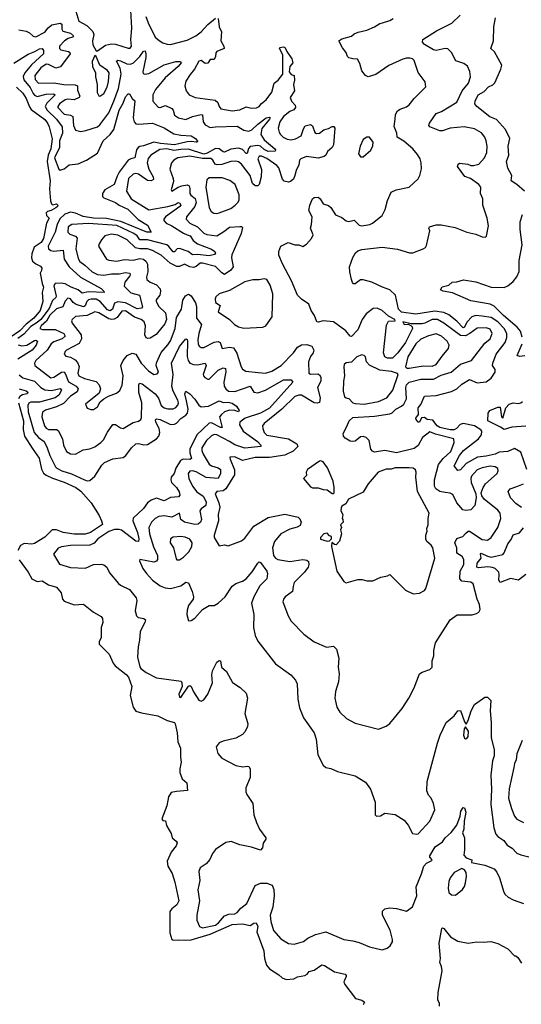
# Model space of a CAD drawing. Extents: x 1493970 to 1595317, y 729910 to 844791.
# Tile 230 of 256: x 1531589 to 1535499, y 816939 to 824610. Entities that reach past the tile are written whole.
import ezdxf

# ---------------------------------------------------------------- set-up
doc = ezdxf.new("R2010")
doc.units = 0

msp = doc.modelspace()

# ---------------------------------------------------------------- linework, layer by layer
at = {"layer": '0CON10XD'}
for points in [[(1532025.8, 824675.8), (1532049.4, 824599.4), (1532113.9, 824563.9), (1532159.1, 824519.1), (1532166, 824495), (1532157.5, 824445), (1532158.9, 824415), (1532185, 824367.5), (1532195, 824366.7), (1532258.8, 824411.2), (1532305, 824421.8), (1532335, 824418.5), (1532435, 824387.1), (1532450.9, 824389.1), (1532461.4, 824405), (1532455.3, 824455), (1532463, 824543), (1532455.6, 824684.4)], [(1532573.1, 824635), (1532590.9, 824585), (1532645.6, 824475), (1532676.6, 824446.6), (1532705, 824430.8), (1532738.3, 824418.3), (1532765, 824416.9), (1532895, 824450.8), (1532962.9, 824485), (1533005, 824516.2), (1533055, 824572.9), (1533115, 824621.4)], [(1533135, 824620), (1533143.1, 824555), (1533162.9, 824515), (1533156.7, 824445), (1533180, 824405), (1533182.5, 824385), (1533126.6, 824363.4), (1533118.3, 824351.7), (1533115, 824322.5), (1533105, 824300), (1533075, 824300), (1533055, 824270), (1533035, 824269.2), (1533005, 824292.1), (1532985, 824287.1), (1532952, 824225), (1532917.9, 824182.1), (1532885, 824130), (1532876, 824095), (1532886, 824055), (1532911.2, 824025), (1532957.5, 824005), (1533112.6, 823982.6), (1533134.4, 823965), (1533143.8, 823933.8), (1533156.4, 823916.4), (1533245, 823899.6), (1533305, 823907.3), (1533355, 823930), (1533395, 823920), (1533435, 823922.7), (1533456.8, 823933.2), (1533475, 823956.9), (1533510.8, 823985), (1533553.2, 824045), (1533573.9, 824116.1), (1533605, 824138.8), (1533639.4, 824185), (1533639.5, 824335), (1533613.3, 824385), (1533617.6, 824392.4), (1533645, 824399.7), (1533655.9, 824395.9), (1533671.4, 824361.4), (1533710.4, 824305), (1533717.7, 824275), (1533695.6, 824245), (1533690.7, 824205), (1533705, 824183.4), (1533727.9, 824175), (1533731.1, 824138.9)], [(1535097.3, 822165), (1535065, 822146.4), (1535025, 822149.3), (1534895, 822246.9), (1534845, 822275.5), (1534805, 822274.4), (1534746.4, 822245), (1534725, 822240.4), (1534641.4, 822241.4), (1534575, 822255.6), (1534585, 822236), (1534617.5, 822237.5), (1534638.7, 822228.7), (1534648.2, 822218.2), (1534649.6, 822205), (1534595, 822096.4), (1534537.4, 822015), (1534495, 821973.4), (1534455, 821972.5), (1534434.2, 821984.3), (1534425.9, 822015), (1534449.4, 822230.6), (1534465, 822262.2), (1534515.5, 822264.5), (1534513.3, 822275), (1534465, 822299.5), (1534415, 822344.4), (1534375, 822362.5), (1534345, 822360), (1534290.3, 822319.7), (1534257.5, 822275), (1534225.6, 822195), (1534175, 822141.4), (1534165, 822145.7), (1534131.2, 822185), (1534036, 822256), (1533955, 822264.4), (1533915, 822252.5), (1533905.9, 822255.9), (1533887.5, 822305), (1533860, 822345), (1533844.1, 822394.1), (1533785, 822432), (1533755.5, 822465), (1533708.5, 822575), (1533637.6, 822707.6), (1533610, 822775), (1533608.6, 822805), (1533625, 822846.2), (1533682.5, 822875), (1533733.9, 822856.1), (1533765, 822856), (1533795, 822844.2), (1533825, 822861.2), (1533863.8, 822905), (1533875.7, 822935), (1533855.6, 822985), (1533864.6, 823015), (1533869.2, 823075), (1533843.8, 823123.8), (1533851.1, 823165), (1533870.6, 823215), (1533885, 823225.5), (1533915, 823226.7), (1533931.4, 823215), (1533955, 823175.8), (1533995, 823161.9), (1534015, 823147.8), (1534050.5, 823090.5), (1534099.4, 823069.4), (1534135, 823042.1), (1534155, 823037.3), (1534196.9, 823046.9), (1534235, 823010.4), (1534255, 823003.1), (1534317.5, 823015), (1534340, 823025), (1534415, 823083.8), (1534437.5, 823132.5), (1534455, 823201.2), (1534485, 823267.5), (1534522.5, 823285), (1534623.9, 823306.1), (1534695, 823371.2), (1534708.8, 823395), (1534720.7, 823449.3), (1534719.2, 823495), (1534711.2, 823525), (1534690.3, 823560.3), (1534653.3, 823603.3), (1534583.1, 823663.1), (1534531.8, 823695), (1534528.5, 823725), (1534506.9, 823776.9), (1534515.4, 823834.6), (1534519.5, 823870.5), (1534535, 823900.8), (1534555, 823914.2), (1534605, 823930), (1534624.5, 823945.5), (1534662.5, 823995), (1534754.1, 824085.9), (1534750, 824125), (1534695, 824198.8), (1534665, 824292.5), (1534650, 824305), (1534630.2, 824310.2), (1534605, 824311.1), (1534575, 824303.1), (1534467.2, 824252.8), (1534365, 824182.5), (1534305, 824164), (1534285, 824174), (1534255, 824211.2), (1534239.3, 824269.3), (1534222.2, 824302.2), (1534185, 824305.5), (1534154.1, 824314.1), (1534143.6, 824323.6), (1534132.5, 824355), (1534105, 824390), (1534077.5, 824445), (1534099.5, 824460.5), (1534175, 824481.4), (1534195, 824499.2), (1534227.9, 824512.1), (1534295, 824528.6), (1534355, 824554.4), (1534395, 824581.4), (1534415.8, 824585.8), (1534475, 824603.3), (1534501.1, 824618.9)], [(1535541.2, 821105), (1535495, 821240), (1535445, 821268.6), (1535395, 821246.9), (1535325, 821241.6), (1535295, 821224.7), (1535225, 821208.9), (1535158, 821202), (1535068.7, 821151.3), (1535025, 821103.5), (1535005, 821096.9), (1534974.5, 821135), (1535017.3, 821215), (1535048.9, 821255), (1535165.9, 821344.1), (1535188.9, 821375), (1535190, 821405), (1535183.5, 821415), (1535135, 821445.2), (1535045, 821464.8), (1535022.6, 821457.4), (1534994.4, 821425), (1534974.3, 821414.3), (1534943.3, 821415), (1534865, 821433.6), (1534843.8, 821446.2), (1534810.3, 821490.3), (1534765, 821496.5), (1534745, 821511.7), (1534720.8, 821509.2), (1534705, 821473.3), (1534695, 821475.5), (1534679.7, 821495), (1534677.2, 821505), (1534698.4, 821535), (1534694.5, 821585), (1534717, 821613), (1534743.4, 821676.6), (1534835, 821681.8), (1534955, 821712.7), (1534995, 821734.5), (1535035, 821771.1), (1535095, 821807.5), (1535155, 821781.9), (1535225, 821787.5), (1535263.3, 821816.7), (1535293.8, 821865), (1535294.2, 821885), (1535275.5, 821915), (1535277.5, 821935), (1535302.4, 822005), (1535372.9, 822095), (1535386.4, 822135), (1535387.1, 822165), (1535366, 822205), (1535316.2, 822255), (1535265, 822288.7), (1535195, 822300), (1535145, 822306), (1535114, 822296), (1535075, 822252.4), (1535055, 822214.1), (1535045, 822208.6), (1534995, 822262.2), (1534935, 822311.9), (1534895, 822329.7), (1534825, 822338.3), (1534676, 822316), (1534565, 822331), (1534542.5, 822355), (1534518.2, 822465), (1534475.2, 822505.2), (1534418, 822525), (1534333.8, 822565), (1534265.6, 822584.4), (1534245, 822582.9), (1534205, 822551.2), (1534191.7, 822551.7), (1534181.9, 822561.9), (1534175.5, 822585.5), (1534161.4, 822645), (1534160, 822685), (1534185, 822756.7), (1534206.3, 822793.7), (1534225, 822809.4), (1534255, 822819.4), (1534415, 822837.1), (1534535, 822821.1), (1534627, 822793), (1534652.5, 822795), (1534735, 822824.2), (1534751.2, 822835), (1534759.7, 822850.3), (1534785.8, 822965), (1534778.8, 822985), (1534783.3, 822995), (1534835, 823010.6), (1534875, 823012.1), (1534982, 822992), (1535074.3, 822954.3), (1535145, 822938.8), (1535195, 822917.5), (1535220, 822915), (1535227, 822923), (1535243.6, 823003.6), (1535233.3, 823065), (1535200, 823165), (1535198, 823215), (1535181.9, 823255), (1535184, 823305), (1535167.5, 823325), (1535102.2, 823372.2), (1535058.8, 823388.8), (1535002, 823465), (1535005.9, 823484.1), (1535016.9, 823493.1), (1535083.2, 823483.2), (1535105, 823473.8), (1535125.3, 823474.7), (1535168, 823485), (1535212, 823535), (1535230, 823575), (1535231.4, 823625), (1535223.9, 823666.1), (1535214.2, 823695), (1535188.3, 823728.3), (1535135, 823759.2), (1535054.3, 823774.3), (1534944.6, 823765.4), (1534885.4, 823744.6), (1534865, 823744.5), (1534785, 823774.4), (1534778, 823785), (1534784.4, 823805), (1534835, 823878.6), (1534876, 823894), (1534995, 823967.8), (1535038.9, 824055), (1535087.5, 824115), (1535102.5, 824165), (1535097, 824207), (1535079.1, 824249.1), (1535049.8, 824269.8), (1534988.9, 824288.9), (1534955.3, 824355.3), (1534925, 824381.9), (1534905, 824386.4), (1534835, 824370.6), (1534815, 824374.4), (1534745, 824416), (1534730, 824435), (1534732.5, 824455), (1534837.3, 824522.7), (1534956.9, 824583.1), (1535022.5, 824645)], [(1535522.5, 823275), (1535465, 823325.7), (1535420, 823355), (1535425.5, 823395), (1535393, 823453), (1535384, 823505), (1535401.2, 823555), (1535397, 823625), (1535408.6, 823685), (1535375.2, 823755.2), (1535305, 823831.7), (1535254.4, 823854.4), (1535151.8, 823935), (1535135.7, 823955), (1535138.1, 823975), (1535163.1, 824025), (1535208.9, 824051.1), (1535243.5, 824086.5), (1535277.3, 824102.7), (1535292.1, 824117.9), (1535340.4, 824225), (1535347.8, 824255), (1535290.6, 824360.6), (1535260, 824385), (1535281.9, 824445), (1535284, 824555), (1535297.5, 824625)], [(1531581.6, 824531.6), (1531640.6, 824520.6), (1531667.1, 824507.1), (1531695, 824481.9), (1531715, 824477.5), (1531785, 824513.2), (1531812.5, 824547.5), (1531840.8, 824569.2), (1531905, 824582.5), (1531919.1, 824575), (1531918.4, 824535), (1531925, 824520.9), (1531985.6, 824505), (1532009.4, 824485), (1532000.8, 824475), (1531966.2, 824463.8), (1531938.9, 824445), (1531898.8, 824405), (1531899.5, 824385), (1531909.4, 824375), (1531970.9, 824360.9), (1531981.1, 824355), (1531983.8, 824345), (1531906.8, 824243.2), (1531871.5, 824231.5), (1531815, 824260.9), (1531795, 824263.4), (1531753.2, 824235), (1531707.9, 824175), (1531709.7, 824145), (1531735, 824114.7), (1531855, 824117.1), (1531934.2, 824104.2), (1532022.9, 824102.9), (1532040, 824095), (1532041, 824061), (1532056.9, 824015), (1532052.9, 824005), (1532015, 823985.2), (1531965, 823990), (1531943.5, 823985), (1531898.8, 823955), (1531885.4, 823935), (1531885.4, 823925), (1531935, 823873.5), (1531985, 823865.9), (1532002.9, 823855), (1532008.4, 823785), (1532025, 823750.6), (1532065, 823740), (1532105, 823746.2), (1532195, 823774.6), (1532215, 823790.9), (1532283, 823885), (1532324.1, 823975), (1532360.6, 824075), (1532381.1, 824185), (1532373.2, 824233.2), (1532345, 824286.2), (1532355, 824294.4), (1532375, 824290.6), (1532425, 824267), (1532453.6, 824263.6), (1532476.1, 824273.9), (1532501.1, 824298.9)], [(1531545, 824271.7), (1531655, 824342.5), (1531707.8, 824362.2), (1531745, 824383.8), (1531764.5, 824384.5), (1531775, 824370), (1531775.4, 824345), (1531681.6, 824258.4), (1531628.4, 824195), (1531616.6, 824166.6), (1531621.5, 824141.5), (1531672.3, 824082.3), (1531695.4, 824035.4), (1531705, 824021.4), (1531725, 824010.6), (1531795, 824029), (1531851.1, 824031.1), (1531866.9, 824025), (1531799.7, 823960.3), (1531789, 823935), (1531804.8, 823905), (1531875.1, 823835.1), (1531920.2, 823775), (1531923, 823725), (1531898.4, 823665), (1531900.2, 823615), (1531861.9, 823535), (1531895, 823446.2), (1531905, 823438.8), (1531935, 823447.5), (1531975, 823479.2), (1532045, 823486.7), (1532111.2, 823515), (1532195, 823571.4), (1532240.4, 823665), (1532295.6, 823714.4), (1532324.1, 823755), (1532365.3, 823905), (1532395, 823958.9), (1532415, 824010), (1532435, 824032), (1532445, 824032), (1532465, 823995.8), (1532487.1, 823977.1), (1532472.9, 823845), (1532480.3, 823815), (1532495, 823799.7), (1532516.1, 823796.1), (1532625, 823802.7), (1532715, 823768.5), (1532790.3, 823720.3), (1532845, 823710), (1532925.8, 823705), (1532960.5, 823685), (1532975.9, 823664.1), (1532973.6, 823656.4), (1532965, 823655.8), (1532931.3, 823661.3), (1532895, 823658.7), (1532795, 823634.1), (1532686, 823645), (1532635, 823656.2), (1532555, 823626.3), (1532525, 823621.8), (1532512.9, 823615), (1532499.7, 823595), (1532486.8, 823533.2), (1532455, 823526.2), (1532435, 823514.7), (1532365, 823420.9), (1532349.6, 823390.4), (1532325, 823325.5), (1532253.2, 823285), (1532235.6, 823255), (1532233.6, 823233.6), (1532245, 823222.7), (1532335, 823185.7), (1532364.6, 823164.6), (1532431.5, 823135), (1532514, 823054), (1532585, 823010), (1532613.8, 822955), (1532580, 822955), (1532377.9, 823037.9), (1532265, 823060.7), (1532165, 823064.5), (1532085, 823077.6), (1532025, 823103.3), (1531985, 823109.3), (1531941.3, 823095), (1531902.1, 823057.9), (1531882.1, 823015), (1531864.8, 822955), (1531835, 822893.2), (1531811.6, 822845), (1531814.3, 822824.3), (1531832.3, 822812.3), (1531855, 822807.8), (1531928.6, 822815), (1531936.5, 822745), (1531975.3, 822685), (1532063.1, 822605), (1532225, 822515.7), (1532245.8, 822495), (1532246.7, 822485), (1532125, 822490.3), (1532075, 822478.9), (1532046.4, 822506.4), (1531990, 822525), (1531945, 822550.9), (1531913.5, 822556.5), (1531865, 822554.4), (1531854.6, 822535.4), (1531874.7, 822455), (1531871.3, 822445), (1531845, 822423.2), (1531818.8, 822361.2), (1531753.5, 822275), (1531725, 822249.9), (1531675, 822221.1), (1531620.6, 822159.4), (1531575, 822125.1)], [(1532501.1, 824298.9), (1532526.6, 824323.4), (1532555, 824365.8), (1532566.1, 824366.1), (1532573.3, 824343.3), (1532572.7, 824315), (1532547.9, 824205), (1532550.9, 824190.9), (1532565.5, 824185.5), (1532595, 824190), (1532715, 824257.5), (1532805, 824283.6), (1532843.9, 824283.9), (1532847.5, 824275), (1532825.5, 824245), (1532722.3, 824157.7), (1532648.7, 824065), (1532628.1, 824025), (1532628, 823975), (1532667.6, 823927.6), (1532685, 823926.9), (1532725, 823942.4), (1532775, 823918.9), (1532786.8, 823905), (1532795.3, 823865.3), (1532826, 823846), (1532885, 823832.1), (1532936.7, 823855), (1533005, 823870.6), (1533015, 823868), (1533018.7, 823815), (1533035, 823790.5), (1533075, 823771.2), (1533115.6, 823774.4), (1533285, 823779.7), (1533335, 823750), (1533375, 823740.5), (1533398.5, 823751.5), (1533445, 823796.9), (1533511.5, 823845), (1533535, 823850.8), (1533540.8, 823845), (1533536.9, 823835), (1533476.9, 823763.1), (1533468.9, 823715), (1533495, 823674.6), (1533577.5, 823605), (1533584.2, 823595), (1533580, 823585), (1533525, 823583.7), (1533495, 823598.6), (1533465, 823624.3), (1533445, 823628.6), (1533385, 823622.5), (1533373.1, 823606.9), (1533362.5, 823567.5), (1533355, 823568.2), (1533325, 823598.9), (1533295, 823608.9), (1533235, 823600.9), (1533185, 823577.4), (1533175, 823579.3), (1533145.2, 823605.2), (1533116.6, 823606.6), (1533049.8, 823570.2), (1533025, 823563.6), (1532905, 823601.4), (1532845, 823599.7), (1532790.4, 823590.4), (1532735, 823604.2), (1532680.7, 823599.3), (1532611.8, 823555), (1532591.8, 823528.2), (1532583.7, 823495), (1532596.3, 823446.3), (1532629.2, 823385), (1532631.4, 823365), (1532614.6, 823355.4), (1532585, 823356.1), (1532515, 823405.3), (1532495, 823410.9), (1532475, 823406.9), (1532437.9, 823372.1), (1532423.1, 823275), (1532457.3, 823215), (1532595, 823127.5), (1532745, 823153.8), (1532800, 823170), (1532825, 823185.4), (1532835, 823184.4), (1532845.3, 823165), (1532837.9, 823155), (1532724.7, 823075), (1532711.8, 823055), (1532712, 823045), (1532730, 823025), (1532775.2, 823005.2), (1532866.3, 822946.3), (1532894.4, 822934.4), (1532918.8, 822925), (1532940.5, 822890.5), (1532974.9, 822864.9), (1533085, 822822.5), (1533110.8, 822805), (1533114.2, 822795), (1533108, 822782), (1533065, 822771.1), (1532975, 822780.6), (1532935, 822778.9), (1532903, 822803), (1532835, 822827.9), (1532816.4, 822825), (1532795, 822800.9), (1532785, 822801.5), (1532752.7, 822842.7), (1532735.1, 822855.1), (1532585, 822894.1), (1532525, 822894.4), (1532504, 822925), (1532478.8, 822945), (1532345.4, 823005.4), (1532125, 823022.5), (1531995, 823014.5), (1531968.2, 822995), (1531965.6, 822955), (1531980.3, 822940.3), (1532025, 822923.2), (1532038.5, 822908.5), (1532027.3, 822825), (1532045, 822750.8), (1532057.7, 822725), (1532098.1, 822698.1), (1532155, 822645.3), (1532195, 822624.8), (1532245, 822620.6), (1532305, 822629.5), (1532365, 822629.8), (1532415, 822640.6), (1532446.9, 822635), (1532450.9, 822625), (1532446.8, 822615), (1532409.2, 822565), (1532402.5, 822535), (1532455, 822483.3), (1532524.4, 822465), (1532545.7, 822374.3), (1532537.9, 822362.1), (1532505, 822358.6), (1532415, 822404.9), (1532355, 822412.5), (1532328.5, 822401.5), (1532311.7, 822355), (1532295, 822341.9), (1532275, 822348.8), (1532217.5, 822415), (1532185, 822432.6), (1532146.2, 822433.8), (1532125, 822427), (1532113.7, 822415), (1532099.3, 822380.7), (1532086.4, 822373.6), (1532030.2, 822390.2), (1532005, 822407.6), (1531985, 822436.5), (1531965, 822441.1), (1531945, 822416.7), (1531925.7, 822374.3), (1531875, 822356.6), (1531825, 822307.9), (1531798.8, 822261.2), (1531757.5, 822225), (1531745.6, 822205), (1531766.4, 822196.4), (1531865, 822196.5), (1531933.3, 822165), (1531943.6, 822145), (1531921.1, 822125), (1531855, 822099.8), (1531835, 822085.3), (1531803.3, 822035), (1531714.6, 821955), (1531704.6, 821935), (1531707.3, 821915), (1531830.9, 821820.9), (1531855, 821824.7), (1531915, 821864.7), (1531935, 821865.5), (1531947.5, 821847.5), (1531969, 821789), (1532030, 821755), (1532045.9, 821735), (1532038.3, 821711.7), (1531985, 821677.7), (1531930.6, 821619.4), (1531875, 821593.4), (1531791.1, 821568.9), (1531767.4, 821552.6), (1531761.8, 821515), (1531783.4, 821445), (1531796.8, 821426.8), (1531815, 821417.4), (1531875, 821417.5), (1531889.8, 821409.8), (1531923.8, 821345), (1531931.8, 821295), (1531954.6, 821245), (1531985, 821228), (1532025, 821225.8), (1532085, 821258.6), (1532135, 821265.6), (1532175, 821283.4), (1532222.2, 821315), (1532243.1, 821336.9), (1532273.1, 821396.9), (1532315, 821456.9), (1532335, 821456.7), (1532375, 821430.6), (1532395, 821425.7), (1532475, 821472.5), (1532515, 821482.2), (1532534.2, 821495), (1532539.1, 821510.9), (1532541.4, 821625), (1532517.9, 821705), (1532517.1, 821765), (1532521.9, 821778.1), (1532545, 821772.2), (1532645, 821695.9), (1532670.3, 821660.3), (1532692.9, 821605), (1532715, 821586.1), (1532745, 821577.3), (1532785, 821579.3), (1532805, 821587.9), (1532822.8, 821607.2), (1532827.3, 821625), (1532822.6, 821645), (1532786.3, 821715), (1532775.2, 821754.8), (1532785.6, 821845), (1532772.6, 821935), (1532835, 822062.7), (1532885, 822122.9), (1532895, 822118), (1532897.8, 822105), (1532894, 821985), (1532901.8, 821955), (1532916.4, 821935), (1532943.4, 821923.4), (1532975, 821921.9), (1533035.8, 821935), (1533042.9, 821915), (1533020.6, 821845), (1533020.8, 821835), (1533031.7, 821821.7), (1533055, 821809.2), (1533065, 821810.8), (1533135, 821880.4), (1533175, 821897.1), (1533192.1, 821892.1), (1533196, 821866), (1533181.2, 821785), (1533184, 821755), (1533195, 821733.2), (1533216.6, 821716.6), (1533265, 821712.6), (1533385, 821755.6), (1533415, 821708.9), (1533445, 821703.7), (1533506.3, 821723.7), (1533645, 821804.5), (1533705, 821803.5), (1533717.7, 821785), (1533535, 821582.6), (1533465, 821544.5), (1533346.9, 821505), (1533305.5, 821475), (1533302.3, 821455), (1533331.5, 821405), (1533442.7, 821325), (1533468.6, 821295), (1533468, 821285), (1533345, 821273.2), (1533265, 821297.8), (1533224.7, 821324.7), (1533125, 821375.3), (1533105, 821377.6), (1533085, 821368.9), (1533045, 821331.3), (1533008.4, 821275), (1533008.4, 821255), (1533019.3, 821225), (1533065, 821148.2), (1533085, 821133.4), (1533135, 821119.6), (1533153.5, 821105), (1533154.6, 821075), (1533135, 821036.5), (1533043.3, 821043.3), (1532965, 821087), (1532935, 821096.5), (1532915, 821093.5), (1532901.5, 821075), (1532907.2, 821035), (1532935.4, 820975), (1532970.6, 820930.6), (1533018.4, 820898.4), (1533041.8, 820855), (1533040.4, 820825), (1533005, 820800.3), (1532994.3, 820785), (1533006.1, 820715), (1532998.5, 820695), (1532979.2, 820680.8), (1532955, 820676.6), (1532875, 820694.3), (1532845, 820717.1), (1532835, 820766.7), (1532775, 820733.8), (1532716.2, 820745), (1532675, 820739.6), (1532645.9, 820724.1), (1532615.5, 820695), (1532596.9, 820655), (1532600.3, 820605), (1532633.2, 820503.2), (1532664.6, 820435), (1532663.8, 820405), (1532655, 820391.5), (1532635, 820384.1), (1532526.4, 820403.6), (1532522.9, 820395), (1532549.2, 820335), (1532576.9, 820295), (1532625, 820242.9), (1532685, 820199.2), (1532723.8, 820183.8), (1532765, 820177.5), (1532845, 820199.4), (1532885, 820227.5), (1532903.9, 820223.9), (1532934, 820155), (1532944.2, 820115), (1532942, 820095), (1532906.2, 820045), (1532895, 820010), (1532892.5, 819975), (1532905, 819927.5), (1532925, 819928.8), (1532955, 819948), (1533015, 820016.2), (1533065, 820046), (1533105, 820045.7), (1533135.3, 820064.7), (1533191.5, 820115), (1533245, 820197.8), (1533275, 820217.3), (1533325.3, 820234.7), (1533355.3, 820254.7), (1533401.9, 820308.1), (1533445, 820376), (1533455, 820385.8), (1533465, 820382), (1533515.8, 820315), (1533520.8, 820295), (1533515.8, 820255), (1533461.8, 820198.2), (1533414.6, 820115), (1533397.1, 820065), (1533414.5, 819975), (1533411.4, 819875), (1533425, 819812.5), (1533445, 819768.8), (1533582.4, 819592.4), (1533703.8, 819505), (1533740, 819465), (1533752, 819435), (1533755.9, 819315.9), (1533769.2, 819249.2), (1533800.3, 819170.3), (1533885.7, 819055), (1533900, 819005), (1533912.1, 818882.1), (1533955, 818801.2), (1533975, 818783.8), (1534015, 818776), (1534065, 818752), (1534205, 818718.8), (1534285, 818670), (1534323.3, 818615), (1534360, 818515), (1534360, 818415), (1534370, 818405), (1534401.7, 818408.3), (1534435, 818427.5), (1534515, 818417.5), (1534585, 818373.3), (1534616.2, 818335), (1534651.2, 818271.2), (1534685, 818264.2), (1534695, 818268), (1534786.7, 818365), (1534825.7, 818455), (1534815.7, 818505), (1534796.7, 818545), (1534775, 818567.5), (1534763.2, 818603.2), (1534765.5, 818674.5), (1534845.6, 818975), (1534865.6, 819035), (1534914, 819135), (1534975, 819186.7), (1535005, 819226.7), (1535025, 819227.5), (1535055, 819140), (1535068.3, 819121.7), (1535085, 819150), (1535106.7, 819225), (1535133.3, 819275), (1535215, 819332.5), (1535235, 819332.5), (1535262.5, 819305), (1535256.2, 819225), (1535263.8, 819135), (1535264.1, 819015.9), (1535287.5, 818925), (1535287.1, 818875), (1535275.5, 818835), (1535261.8, 818725), (1535265.4, 818615), (1535260.9, 818495), (1535284.3, 818315), (1535300.6, 818265), (1535315.4, 818245.4), (1535362.9, 818215), (1535389.8, 818179.8), (1535426.7, 818156.7), (1535465, 818117.5), (1535493.8, 818105), (1535685, 818056.7)], [(1532215, 824013.8), (1532245, 824036), (1532272.1, 824085), (1532282.8, 824127.2), (1532285.5, 824195), (1532274, 824215), (1532213.8, 824255), (1532185, 824322.5), (1532175, 824330), (1532153.3, 824285), (1532156.7, 824245), (1532181.4, 824195), (1532180.6, 824165), (1532192.5, 824105), (1532193.2, 824043.2), (1532205, 824016.7), (1532215, 824013.8)], [(1533731.1, 824138.9), (1533723.5, 824105), (1533730.4, 824055), (1533696.2, 824005), (1533707.5, 823975), (1533735.8, 823945), (1533740, 823925), (1533725, 823906.5), (1533695, 823894.6), (1533644.5, 823855), (1533616.1, 823815), (1533604.5, 823764.5), (1533610.5, 823735), (1533622.5, 823715), (1533642.5, 823695), (1533675, 823678.1), (1533705, 823674.3), (1533739.2, 823680.8), (1533782.7, 823705), (1533800.2, 823759.8), (1533815, 823782.1), (1533854.6, 823794.6), (1533872.3, 823782.3), (1533890.8, 823730.8), (1533903.1, 823723.1), (1533925, 823725.7), (1533959.2, 823750.8), (1533995, 823761.4), (1534025, 823778.2), (1534038.1, 823778.1), (1534045.6, 823765), (1534034, 823635), (1534023.8, 823615), (1533988, 823582), (1533974.6, 823555), (1533963.1, 823545), (1533915, 823530.9), (1533825, 823542.9), (1533780.8, 823525), (1533770.9, 823515), (1533765, 823478.8), (1533744, 823436), (1533735, 823396.7), (1533722.4, 823367.6), (1533701.2, 823348.8), (1533685, 823344.1), (1533651.2, 823351.2), (1533636.8, 823366.8), (1533608, 823455), (1533593.8, 823475), (1533515, 823528.3), (1533475, 823545.7), (1533455, 823546.9), (1533446.5, 823525), (1533473.8, 823443.8), (1533472.4, 823385), (1533455, 823326.4), (1533445, 823316.1), (1533425, 823315.9), (1533402.5, 823335), (1533385.6, 823395), (1533317.4, 823485), (1533295, 823503.6), (1533275, 823508.4), (1533235, 823504.7), (1533165, 823482.8), (1533129.5, 823479.5), (1533112.1, 823485), (1533095.9, 823515.9), (1533078.6, 823528.6), (1533015, 823528.5), (1532915, 823545.5), (1532822, 823535), (1532790.6, 823515), (1532773.3, 823495), (1532759.4, 823445), (1532785, 823373.8), (1532788.3, 823348.3), (1532770, 823285), (1532774, 823274), (1532824.2, 823305.8), (1532853.3, 823316.7), (1532894.7, 823324.7), (1532910, 823315), (1532916.1, 823295), (1532915.3, 823255), (1532922.6, 823242.6), (1532957.7, 823217.7), (1532964.4, 823185), (1532953.8, 823155), (1532888.5, 823075), (1532886.4, 823055), (1532914.4, 823025), (1532975.8, 822995.8), (1533025, 822946.2), (1533047.3, 822937.3), (1533125, 822926.5), (1533180.8, 822959.2), (1533225, 822994.7), (1533305, 823000), (1533318, 822998), (1533325, 822990), (1533316.4, 822945), (1533242.9, 822777.1), (1533241.3, 822755), (1533253, 822685), (1533235, 822658.4), (1533185, 822626.1), (1533165, 822637.3), (1533115, 822687.6), (1533015, 822712.4), (1532995, 822713.5), (1532963.9, 822686.1), (1532945, 822680), (1532915, 822685.2), (1532875, 822704.6), (1532835, 822687.3), (1532815, 822687.4), (1532762.2, 822712.2), (1532693.1, 822775), (1532625, 822811.8), (1532585, 822824.7), (1532525, 822824.1), (1532492.6, 822832.6), (1532427.3, 822895), (1532355, 822931.8), (1532305, 822940.3), (1532254.2, 822925.8), (1532226, 822895), (1532208, 822865), (1532204.2, 822845), (1532264.7, 822744.7), (1532285, 822735.6), (1532345, 822730), (1532405, 822742.9), (1532475, 822736), (1532525, 822749.2), (1532553.7, 822743.7), (1532575.2, 822725.2), (1532584.2, 822704.2), (1532587.5, 822645), (1532576.5, 822605), (1532581.5, 822585), (1532605, 822566.4), (1532655, 822545.4), (1532683.3, 822513.3), (1532687.1, 822495), (1532682.2, 822465), (1532653.6, 822426.4), (1532652.3, 822415), (1532675, 822375.5), (1532725, 822326.9), (1532733.2, 822275), (1532719.3, 822240.7), (1532652.7, 822157.3), (1532605, 822130), (1532587, 822127), (1532575, 822132), (1532565.5, 822155.5), (1532568.6, 822225), (1532558.6, 822255), (1532535, 822274.7), (1532485, 822292.5), (1532415, 822341), (1532385, 822339.3), (1532348.9, 822291.1), (1532325, 822276.2), (1532305, 822273.3), (1532285, 822278.5), (1532205, 822325.3), (1532175, 822333.7), (1532115, 822306), (1532025, 822297.3), (1531998.6, 822275), (1531993.1, 822265), (1531997.5, 822245), (1532068.8, 822155), (1532071.6, 822125), (1532051.9, 822088.1), (1531954.3, 822035), (1531943.1, 822025), (1531935.7, 822005), (1531949.4, 821989.4), (1531985, 821980.4), (1532020.7, 821960.7), (1532040.6, 821940.6), (1532051.9, 821908.1), (1532041.8, 821855), (1532049.5, 821835), (1532095, 821814.3), (1532185, 821792.2), (1532208.5, 821765), (1532220, 821735), (1532208.9, 821701.1), (1532102.5, 821615), (1532115, 821583.8), (1532145, 821572), (1532165.6, 821574.4), (1532195, 821594.2), (1532217.6, 821632.4), (1532245, 821656), (1532282.7, 821677.3), (1532345, 821700), (1532368.7, 821721.3), (1532387.6, 821762.4), (1532396, 821835), (1532378.9, 821915), (1532396.1, 821955), (1532426.8, 821993.2), (1532465, 822011.5), (1532495, 822005.5), (1532535.5, 821935), (1532592.5, 821875), (1532635, 821847.1), (1532659.7, 821850.3), (1532670, 821865), (1532653.5, 821915), (1532655.6, 821935.6), (1532692.4, 822017.6), (1532745, 822076.9), (1532765, 822108.6), (1532801.8, 822205), (1532811.2, 822288.8), (1532850, 822355), (1532859.7, 822425), (1532882.2, 822457.8), (1532905, 822470.8), (1532925, 822458.5), (1532958.4, 822405), (1532967.9, 822375), (1532967.8, 822285), (1533006.3, 822235), (1532986.1, 822165), (1532978.9, 822115), (1532979.4, 822085), (1532987.5, 822067.5), (1533005, 822056.9), (1533025, 822057.2), (1533105, 822098.2), (1533135, 822103.9), (1533152.5, 822095), (1533168.3, 822048.3), (1533225, 822060), (1533254.8, 822054.8), (1533282.8, 822012.8), (1533314.6, 821905), (1533325, 821888.6), (1533352.9, 821872.9), (1533448.2, 821861.8), (1533504.6, 821855.4), (1533555, 821872.5), (1533627.6, 821915), (1533724.1, 822015.9), (1533755, 822059.4), (1533785, 822076.7), (1533828.3, 822078.3), (1533867.1, 822067.1), (1533880.8, 822035), (1533877.9, 822015), (1533854.6, 821985), (1533841.1, 821945), (1533842.5, 821855), (1533855, 821849.2), (1533912.1, 821852.1), (1533925, 821844.3), (1533935.5, 821824.5), (1533936.7, 821795), (1533910, 821745), (1533931.2, 821665), (1533925, 821628.6), (1533908.5, 821621.5), (1533885, 821625.9), (1533785, 821683.7), (1533765, 821684.7), (1533735, 821674.7), (1533632.9, 821575), (1533494.6, 821465), (1533482.9, 821445), (1533483.2, 821425), (1533495, 821393.5), (1533515, 821372.6), (1533685, 821344.7), (1533748.9, 821305), (1533757.8, 821285), (1533720.5, 821249.5), (1533655, 821216.7), (1533535, 821200), (1533425, 821200.3), (1533325, 821176.7), (1533265, 821204.5), (1533228.3, 821201.7), (1533229.4, 821185), (1533263.6, 821103.6), (1533262.6, 821065), (1533195.2, 820954.8), (1533175, 820939.7), (1533125.5, 820934.5), (1533111.9, 820915), (1533141.9, 820845), (1533148.1, 820811.9), (1533136.7, 820755), (1533138.2, 820705), (1533104.6, 820595), (1533103.8, 820575), (1533145, 820512), (1533185, 820518.8), (1533215, 820510), (1533319.3, 820550.7), (1533345, 820570.8), (1533414.4, 820665), (1533525, 820732.5), (1533655, 820758.9), (1533760, 820735), (1533772.7, 820722.7), (1533784, 820695), (1533775, 820670), (1533753, 820657), (1533695, 820641), (1533625, 820605.8), (1533574.8, 820545), (1533559.6, 820495), (1533566.2, 820436.2), (1533582.3, 820415), (1533601.4, 820405), (1533695, 820390.2), (1533795, 820404.7), (1533828.5, 820398.5), (1533839.8, 820389.8), (1533843.5, 820365), (1533838.5, 820345), (1533809.7, 820305), (1533728.2, 820225), (1533721.1, 820195), (1533714.4, 820155), (1533659.2, 820115), (1533644.3, 820095), (1533640, 820075), (1533681.9, 819965), (1533704.5, 819924.5), (1533803, 819823), (1533885, 819763.3), (1533981.7, 819721.7), (1534035, 819728.8), (1534058, 819705), (1534075.6, 819635.6), (1534071.9, 819565), (1534080, 819515), (1534075, 819452.5), (1534050, 819375), (1534045.8, 819325), (1534061.4, 819255), (1534085, 819216), (1534136.2, 819165), (1534205, 819129.2), (1534385, 819083.8), (1534445, 819106), (1534475, 819128), (1534571.2, 819245), (1534623.3, 819325), (1534663.3, 819405), (1534706.4, 819513.6), (1534725, 819527.5), (1534785, 819548.8), (1534803.8, 819565), (1534804.3, 819615.7), (1534817.1, 819655), (1534817.5, 819695), (1534830.8, 819755), (1534945, 819933.8), (1534997.7, 819972.3), (1535115, 819973.3), (1535150, 819985), (1535167.5, 819995), (1535177.5, 820015), (1535173.3, 820055), (1535153.8, 820095), (1535124, 820215), (1535105, 820228.2), (1535035, 820234.6), (1535018.4, 820255), (1535023.3, 820315), (1535049.7, 820365), (1535051.3, 820405), (1535038.8, 820428.8), (1534995.8, 820455), (1534995.6, 820495), (1534979.7, 820535), (1534995, 820568.5), (1535042, 820585), (1535064.1, 820605.9), (1535085, 820624.6), (1535095, 820624.6), (1535195, 820559.6), (1535235, 820556.2), (1535264.2, 820575.8), (1535315.3, 820655), (1535340, 820725), (1535334.6, 820765), (1535315, 820788.2), (1535208.6, 820875), (1535190.9, 820900.9), (1535186.9, 820925), (1535200.6, 820965), (1535220.6, 820995), (1535311.4, 821075), (1535318.6, 821095), (1535315, 821113.3), (1535296, 821126), (1535255, 821131.8), (1535195, 821120), (1535155, 821103.2), (1535110.9, 821055), (1535105.3, 821035), (1535107.5, 821005), (1535143.1, 820915), (1535147.1, 820885), (1535136.5, 820825), (1535105, 820790.9), (1535065.9, 820785.9), (1535042.2, 820792.2), (1534995, 820845.6), (1534965, 820911.2), (1534945, 820920.8), (1534904.7, 820925.3), (1534865, 820933.5), (1534833.8, 820955), (1534822, 820975), (1534821.3, 821025), (1534854.7, 821145), (1534888.5, 821191.5), (1534948.8, 821245), (1534976.3, 821316.3), (1534973.8, 821343.8), (1534830.6, 821380.6), (1534785, 821398), (1534730, 821355), (1534696, 821294), (1534665, 821268.6), (1534525, 821234.8), (1534435, 821254.7), (1534355, 821240.7), (1534338.2, 821248.2), (1534325.5, 821265), (1534312.7, 821332.7), (1534290, 821355), (1534265, 821361.8), (1534245, 821359.6), (1534205, 821327.5), (1534185, 821323.1), (1534165, 821327.3), (1534125, 821350), (1534113.6, 821365), (1534111.1, 821385), (1534139.1, 821440.9), (1534158.2, 821485), (1534185, 821510.8), (1534355, 821521.2), (1534475, 821539.7), (1534492.7, 821547.3), (1534521.2, 821575), (1534565, 821597.9), (1534584.4, 821615.6), (1534604, 821655), (1534598.8, 821745), (1534605, 821765.4), (1534624.8, 821785.2), (1534715, 821809.3), (1534815, 821810), (1534875, 821839.6), (1534951.9, 821865), (1535025, 821925.4), (1535111.4, 821955), (1535215, 822090), (1535256.5, 822125), (1535272, 822165), (1535255, 822199.1), (1535225, 822209.7), (1535155, 822206.9), (1535097.3, 822165)], [(1531565, 824084.2), (1531615, 824038.5), (1531640, 823995), (1531665, 823931.2), (1531679.6, 823909.6), (1531785, 823831.5), (1531806.4, 823805), (1531819.4, 823775), (1531841.9, 823681.9), (1531832.3, 823605), (1531811.8, 823555), (1531804.8, 823505), (1531826, 823355), (1531822.9, 823292.9), (1531829.3, 823199.3), (1531836.7, 823175), (1531845, 823168.8), (1531876.2, 823176.2), (1531886.2, 823165), (1531883.8, 823155), (1531871.2, 823145), (1531835, 823123.8), (1531805, 823115.8), (1531795.8, 823105), (1531797.5, 823085), (1531818.9, 823065), (1531799.1, 823025), (1531775.7, 822905), (1531756.6, 822875), (1531703.3, 822836.7), (1531684.2, 822785), (1531680.9, 822755), (1531689.9, 822729.9), (1531715, 822707.9), (1531750.3, 822690.3), (1531761.2, 822675), (1531760, 822655), (1531749.2, 822635), (1531765.3, 822555), (1531773.8, 822525), (1531765.3, 822484.7), (1531770.7, 822415), (1531749.7, 822345), (1531700.2, 822285), (1531640.9, 822239.1), (1531591.2, 822185), (1531515, 822133.4)], [(1534265, 823542.5), (1534325, 823593.3), (1534342.3, 823627.7), (1534344, 823655), (1534315, 823694), (1534295, 823694), (1534265, 823676), (1534242.5, 823625), (1534230, 823565), (1534245, 823542.5), (1534265, 823542.5)], [(1533125, 823099.2), (1533145, 823104.3), (1533235, 823140), (1533270, 823165), (1533290, 823185), (1533298.8, 823205), (1533300, 823245), (1533268, 823325), (1533228.3, 823358.3), (1533167.4, 823377.4), (1533065, 823379.2), (1533048.3, 823361.7), (1533040.8, 823305), (1533067.1, 823145), (1533081.2, 823115), (1533102.1, 823102.1), (1533125, 823099.2)], [(1535504.5, 822135.5), (1535492.6, 822182.6), (1535467.1, 822215), (1535360.4, 822305), (1535287.9, 822377.9), (1535255, 822392.5), (1535105, 822420), (1534962.8, 822482.8), (1534888.8, 822495), (1534868.8, 822505), (1534881.7, 822528.3), (1534935, 822542.5), (1534960, 822565), (1534995, 822566.7), (1535047.7, 822582.3), (1535145, 822568.9), (1535265, 822525.5), (1535366.2, 822523.8), (1535395, 822535.8), (1535435, 822571.4), (1535463.3, 822606.7), (1535481.7, 822648.3), (1535482.7, 822735), (1535506.7, 822855), (1535489.4, 822975), (1535490.6, 823035), (1535508.6, 823091.4)], [(1533335, 822208), (1533485, 822213.8), (1533506.7, 822225), (1533556, 822295), (1533561.8, 822475), (1533541.9, 822541.9), (1533515, 822587.1), (1533495, 822591.4), (1533455, 822582.5), (1533406.1, 822583.9), (1533345, 822567.1), (1533225, 822500.8), (1533145, 822473.3), (1533119.3, 822450.7), (1533113.8, 822435), (1533116.4, 822406.4), (1533153, 822383), (1533136.7, 822335), (1533223.3, 822275), (1533263.3, 822235), (1533295, 822217.5), (1533335, 822208)], [(1534625, 821894.6), (1534735, 821912.5), (1534805, 821910.5), (1534835, 821923.2), (1534880.7, 821989.3), (1534931.7, 822048.3), (1534935.6, 822075), (1534922.2, 822105), (1534875.8, 822145), (1534835, 822161.5), (1534775, 822148.2), (1534715, 822122.1), (1534676.8, 822085), (1534615, 821984.2), (1534595.8, 821905.8), (1534605.7, 821895.7), (1534625, 821894.6)], [(1531576.8, 822076.8), (1531605, 822069), (1531645, 822075.2), (1531705, 822111.9), (1531715, 822114.6), (1531727.2, 822105), (1531717.3, 822075), (1531686.1, 822035), (1531575.5, 821965)], [(1535525, 821990.5), (1535485, 821986.9), (1535466, 821995), (1535504.6, 822085)], [(1534275, 821614.1), (1534386.2, 821635), (1534451.1, 821665), (1534497.1, 821725), (1534539.2, 821845), (1534534.2, 821854.2), (1534488.1, 821868.1), (1534395, 821878.8), (1534315, 821919.7), (1534291.6, 821945), (1534283.3, 821983.3), (1534274.2, 821994.2), (1534255, 821999.2), (1534216.8, 821983.2), (1534175, 821943.1), (1534135, 821938), (1534118.6, 821925), (1534114.6, 821905.4), (1534120.8, 821835), (1534112.8, 821795), (1534110.4, 821715), (1534122.1, 821672.1), (1534133.1, 821663.1), (1534155, 821659.2), (1534185, 821626.4), (1534205, 821619.3), (1534275, 821614.1)], [(1531585, 821844.5), (1531615, 821820.7), (1531705, 821793.4), (1531755, 821744.7), (1531785, 821727.5), (1531837.8, 821722.2), (1531905, 821736.2), (1531916.2, 821725), (1531893.7, 821685), (1531867.1, 821665), (1531745, 821630.8), (1531675, 821630.5), (1531663.2, 821625), (1531653.8, 821606.2), (1531656.5, 821555), (1531701.8, 821395), (1531734.8, 821354.8), (1531779.2, 821325), (1531804.8, 821275), (1531825.6, 821215.6), (1531867.4, 821127.4), (1531878.9, 821115), (1531916.7, 821095), (1531991.9, 821071.9), (1532095, 821024), (1532115, 821017.8), (1532135, 821020), (1532175, 821054.2), (1532230.1, 821139.9), (1532250.3, 821159.7), (1532315, 821189.1), (1532395, 821200), (1532416.2, 821215), (1532460, 821275), (1532495, 821305.6), (1532515, 821307.1), (1532557.5, 821297.5), (1532585, 821300), (1532655, 821345.4), (1532672.7, 821365), (1532681.2, 821395), (1532675.9, 821425), (1532649.6, 821475), (1532648.3, 821491.7), (1532655, 821500.8), (1532685, 821496.2), (1532765, 821456.3), (1532795, 821457.8), (1532812.7, 821467.3), (1532845, 821504.1), (1532885, 821528.9), (1532898, 821545), (1532901.6, 821575), (1532889.7, 821640.3), (1532875.4, 821694.6), (1532885, 821716), (1532914.5, 821695), (1532955, 821653.1), (1532985, 821606.4), (1533004.2, 821595), (1533062, 821598), (1533145, 821639.5), (1533175, 821628.8), (1533215, 821630), (1533245, 821623.4), (1533278.5, 821598.5), (1533300.9, 821565), (1533294.3, 821555.7), (1533266, 821566), (1533225, 821569), (1533186.5, 821555), (1533161.2, 821535), (1533147.9, 821515), (1533166.1, 821433.9), (1533155, 821433.6), (1533085, 821468.5), (1533065, 821466.5), (1532970.8, 821375), (1532915.7, 821265), (1532916.1, 821235), (1532929.6, 821190.4), (1532916.6, 821183.4), (1532864, 821186), (1532843.2, 821176.8), (1532807.4, 821115), (1532792.3, 821075), (1532769.6, 821045), (1532767.2, 821025), (1532772.8, 821005), (1532811.3, 820965), (1532832.7, 820932.7)], [(1531584.1, 821734.1), (1531639.3, 821719.3), (1531654.4, 821705), (1531646, 821695), (1531611.5, 821688.5), (1531590.9, 821675), (1531580.2, 821655)], [(1531579.8, 821625), (1531618.3, 821485), (1531617.2, 821417.2), (1531626, 821365), (1531687.6, 821272.4), (1531740.6, 821195), (1531758.1, 821108.1), (1531776.2, 821076.2), (1531795, 821061.4), (1531845, 821038.6), (1531935, 821006.5), (1532025.7, 820965), (1532065, 820936.1), (1532147.3, 820845), (1532207.6, 820747.6), (1532227.8, 820705), (1532233.6, 820676.4), (1532141.4, 820615), (1532098.5, 820601.5), (1532015, 820601), (1531928.6, 820615), (1531875, 820636.8), (1531842.3, 820635), (1531785, 820579.8), (1531705, 820530.2), (1531685, 820524.9), (1531625, 820528.1), (1531595, 820514.2), (1531574, 820474)], [(1535533.1, 821443.1), (1535425, 821436.5), (1535365, 821416.2), (1535336.8, 821436.8), (1535236.7, 821485), (1535240, 821545), (1535253.8, 821565), (1535315, 821592), (1535335, 821590.5), (1535344.5, 821515), (1535355, 821506.7), (1535378.9, 821585), (1535404.4, 821615), (1535435, 821624.7), (1535475, 821620.4), (1535495.4, 821624.6), (1535507.1, 821635)], [(1534035, 820920), (1534040, 820925), (1534040, 820965), (1534032.5, 821015), (1533988.3, 821118.3), (1533953.3, 821165), (1533935, 821173.8), (1533925, 821171.2), (1533832, 821105), (1533822, 821085), (1533825, 821060), (1533800, 821035), (1533855, 820970), (1533872.3, 820962.3), (1533915, 820964), (1533955, 820948.8), (1533987, 820947), (1534025, 820920), (1534035, 820920)], [(1534657, 820137), (1534705, 820143.3), (1534745, 820163.3), (1534755, 820177.5), (1534824, 820415), (1534809.2, 820495), (1534796.2, 820515), (1534762.5, 820545), (1534753.9, 820563.9), (1534753.8, 820595), (1534766, 820625), (1534762.5, 820645), (1534771.9, 820675), (1534772, 820725), (1534780, 820765), (1534690.5, 820935), (1534677.8, 821045), (1534680, 821085), (1534673.9, 821103.9), (1534655.8, 821115.8), (1534625, 821120), (1534515, 821118.5), (1534485, 821109.5), (1534445, 821109.1), (1534383.1, 821085), (1534305.5, 820994.5), (1534265, 820930), (1534152.5, 820875), (1534131.7, 820838.3), (1534100.7, 820819.3), (1534093.6, 820806.4), (1534093.3, 820785), (1534107.5, 820755), (1534102.5, 820725), (1534107, 820717), (1534110, 820695), (1534090, 820675), (1534097.5, 820655), (1534090, 820635), (1534097.5, 820605), (1534081.7, 820548.3), (1534055, 820520), (1534041.7, 820521.7), (1534021.7, 820538.3), (1534020, 820505), (1534061.2, 820315), (1534115, 820232.5), (1534135, 820223.3), (1534225, 820250), (1534259.3, 820249.3), (1534295, 820237.5), (1534341.7, 820238.3), (1534405, 820267.5), (1534455, 820277.5), (1534475, 820287.5), (1534597.5, 820165), (1534657, 820137)], [(1535499.9, 820809.9), (1535455, 820841.1), (1535415.5, 820885), (1535395.6, 820935), (1535412.5, 820955), (1535462.6, 820972.6), (1535514.7, 820995.3)], [(1532832.7, 820932.7), (1532837.5, 820905), (1532826.8, 820893.2), (1532765, 820886.9), (1532715, 820860.8), (1532655, 820882.7), (1532612.8, 820867.2), (1532585, 820845.9), (1532555, 820802.2), (1532475, 820727.1), (1532470, 820705), (1532506.6, 820615), (1532518.6, 820565), (1532514.5, 820545.5), (1532495, 820548.2), (1532382.2, 820632.2), (1532365, 820638.4), (1532327.2, 820637.2), (1532285, 820621.5), (1532199.3, 820565), (1532169.2, 820530.8), (1532135, 820516.8), (1531985, 820513.8), (1531915, 820503.8), (1531888.3, 820491.7), (1531853.3, 820445), (1531899.5, 820369.5), (1531985, 820342.7), (1532102.1, 820337.9), (1532165, 820364.4), (1532225, 820369.4), (1532245, 820364.3), (1532268, 820345), (1532290.2, 820300.2), (1532358.8, 820218.8), (1532375, 820204.4), (1532445, 820170), (1532498.1, 820105), (1532501.1, 820085), (1532488.6, 820005), (1532500, 819965), (1532513.1, 819953.1), (1532557.5, 819945), (1532569.2, 819935), (1532564.4, 819915), (1532527.1, 819845), (1532522.5, 819775), (1532511.5, 819725), (1532508.6, 819645), (1532525, 819567.5), (1532534.2, 819555), (1532574.5, 819524.5), (1532655, 819481.8), (1532846.7, 819456.7), (1532854.3, 819444.3), (1532855.6, 819414.4), (1532830, 819355), (1532835, 819333.3), (1532845, 819328.8), (1532905, 819418), (1532915, 819424), (1532925.3, 819415.3), (1532942.7, 819372.7), (1532985, 819308.6), (1533005, 819300), (1533025, 819312.1), (1533056.1, 819355), (1533092.4, 819445), (1533086.6, 819505), (1533092.5, 819537.5), (1533124.7, 819605.3), (1533145, 819618.8), (1533153.9, 819613.9), (1533162.5, 819565), (1533200.8, 819530.8), (1533247.6, 819447.6), (1533307.9, 819407.9), (1533354.4, 819364.4), (1533364.2, 819325), (1533343.1, 819205), (1533368.1, 819125), (1533365.5, 819104.5), (1533346, 819065), (1533325, 819041.4), (1533275, 819012.5), (1533175, 818988.9), (1533144.6, 818975.4), (1533120, 818945), (1533133.2, 818893.2), (1533165, 818856), (1533275, 818800), (1533329.1, 818789.1), (1533365, 818794.3), (1533375, 818790.8), (1533386.5, 818775), (1533385.5, 818705.5), (1533353.1, 818625), (1533353.1, 818595), (1533359.4, 818575), (1533406.9, 818505), (1533414.3, 818415), (1533435, 818356.7), (1533458.6, 818305), (1533507.5, 818235), (1533507.5, 818225), (1533487.5, 818195), (1533481.7, 818158.3), (1533465, 818140), (1533395, 818163.3), (1533305, 818182.5), (1533237.4, 818207.4), (1533195, 818200.6), (1533114.7, 818145.3), (1533091.9, 818115), (1533072.4, 818067.6), (1533042, 818035), (1532995, 818003.8), (1532985.7, 817974.3), (1532993.3, 817905), (1532977.8, 817832.2), (1532989.6, 817745), (1532970, 817635), (1532969.2, 817595), (1532991.2, 817545), (1533015, 817535.6), (1533115, 817557), (1533139.7, 817575), (1533185, 817628.8), (1533218.8, 817641.2), (1533265, 817644.6), (1533285.3, 817654.7), (1533312, 817688), (1533358.8, 817725), (1533424.5, 817865.5), (1533465, 817884.3), (1533515, 817883.1), (1533557.5, 817867.5), (1533570, 817835), (1533571.9, 817785), (1533563.2, 817695), (1533540.8, 817635), (1533546, 817585), (1533568.1, 817515), (1533625, 817449.4), (1533685, 817412.5), (1533727.9, 817407.9), (1533800.7, 817429.3), (1533836, 817454), (1533895, 817482.1), (1533975, 817502.7), (1534114.7, 817444.7), (1534186.2, 817433.8), (1534235, 817421.6), (1534315, 817387.9), (1534415, 817363.1), (1534453.3, 817376.7), (1534476, 817395), (1534496, 817425), (1534496, 817445), (1534477.7, 817517.7), (1534416.7, 817635), (1534417.5, 817665), (1534436.4, 817683.6), (1534475, 817690), (1534526.1, 817686.1), (1534605, 817663.8), (1534650.3, 817699.7), (1534683.9, 817785), (1534679.1, 817855), (1534722.2, 817955), (1534738.1, 818015), (1534760.9, 818039.1), (1534800.7, 818059.3), (1534803.3, 818065), (1534786, 818085), (1534785.7, 818095), (1534827.5, 818165), (1534883.8, 818206.2), (1534904.2, 818235), (1534952.7, 818277.3), (1534997.1, 818335), (1535022.5, 818405), (1535027.1, 818445), (1535045, 818473.3), (1535055, 818470), (1535065.4, 818435), (1535052.9, 818365), (1535050.6, 818305), (1535039.2, 818275), (1535056.8, 818235), (1535056.8, 818143.2), (1535050.6, 818100.6), (1535070.3, 818080.3), (1535112.5, 818065), (1535110, 818045), (1535215, 818022.9), (1535286.2, 817995), (1535308.7, 817968.7), (1535329.2, 817925), (1535362.1, 817812.1), (1535372, 817795), (1535396.2, 817775), (1535435, 817754.3), (1535515.3, 817725.3)], [(1533985, 820547.5), (1534005, 820550), (1534020, 820565), (1534020, 820585), (1534005, 820590), (1533985, 820610), (1533960, 820605), (1533932.5, 820575), (1533935, 820562.5), (1533985, 820547.5)], [(1535535, 820287.5), (1535477.2, 820242.8), (1535415, 820256.5), (1535335, 820225.8), (1535323, 820243), (1535327.3, 820285), (1535323.3, 820305), (1535293.8, 820333.8), (1535275, 820342.7), (1535237.6, 820347.6), (1535165, 820340.7), (1535151.4, 820345), (1535154, 820375), (1535185.8, 820414.2), (1535180.4, 820445), (1535185, 820454.2), (1535235, 820429.3), (1535265, 820423.2), (1535355, 820444.4), (1535365, 820456), (1535392.5, 820527.5), (1535419, 820561), (1535435, 820597.5), (1535485, 820613.6), (1535515, 820652)], [(1532835, 820402.2), (1532865, 820422.1), (1532907.3, 820465), (1532930.8, 820505), (1532934.5, 820535), (1532915, 820562.2), (1532877.8, 820577.8), (1532845, 820584), (1532785, 820578.6), (1532764.3, 820565), (1532761.9, 820535), (1532788.6, 820495), (1532810, 820410), (1532815, 820402.5), (1532835, 820402.2)], [(1531585, 820401.9), (1531656.7, 820305), (1531684, 820255), (1531725, 820234.4), (1531765, 820237.3), (1531815, 820206.7), (1531875, 820187.8), (1531912.5, 820145), (1531923.5, 820095), (1531935, 820080.6), (1532015, 820050.6), (1532087.1, 820057.1), (1532163.8, 819995), (1532225, 819960), (1532234.1, 819944.1), (1532238, 819915), (1532223.8, 819875), (1532223.3, 819795), (1532208.8, 819765), (1532210, 819745), (1532288, 819668), (1532317.3, 819597.3), (1532332.7, 819575), (1532419.8, 819509.8), (1532437.9, 819487.9), (1532463.8, 819415), (1532449.9, 819345), (1532475, 819253.5), (1532495, 819223.8), (1532539.8, 819209.8), (1532665, 819185.7), (1532739.1, 819149.1), (1532795, 819133.8), (1532802, 819125), (1532817.7, 819055), (1532822, 818985), (1532841.9, 818935), (1532841.5, 818865), (1532847.6, 818825), (1532836.2, 818775), (1532837.2, 818745), (1532855, 818697.1), (1532891.5, 818665), (1532898, 818605), (1532811.6, 818598.4), (1532771.1, 818588.9), (1532749.7, 818555), (1532735.4, 818485), (1532697.5, 818385), (1532705, 818372.5), (1532725, 818367.5), (1532732.7, 818332.7), (1532769.5, 818269.5), (1532778.8, 818235), (1532809.3, 818209.3), (1532816.1, 818196.1), (1532810, 818175), (1532771.2, 818125), (1532738, 818055), (1532744, 818015), (1532777.9, 817957.9), (1532798.3, 817891.7), (1532830, 817745), (1532814, 817715), (1532775, 817684), (1532758.3, 817661.7), (1532760, 817495), (1532774.4, 817444.4), (1532785, 817439.2), (1532825, 817442.9), (1532885, 817438), (1532925, 817442.6), (1533075, 817484.6), (1533245, 817562.2), (1533325, 817565.6), (1533385, 817552.9), (1533415, 817572.7), (1533433.6, 817573.6), (1533445.3, 817545), (1533436.4, 817505), (1533491.9, 817355), (1533498.4, 817295), (1533513.8, 817245), (1533535, 817214.6), (1533610, 817170), (1533635.9, 817145.9), (1533666.1, 817133.9), (1533725, 817138), (1533755, 817154.2), (1533812.5, 817165), (1533830, 817175), (1533845, 817196.2), (1533885, 817206), (1533945, 817245.8), (1533965, 817242), (1534042.5, 817192.5), (1534125, 817173.3), (1534133.3, 817165), (1534133.3, 817155), (1534116.7, 817115), (1534123.9, 817093.9), (1534207.5, 816985), (1534255, 816971.2), (1534276.2, 816955), (1534266.2, 816935)], [(1535065, 819006.7), (1535075, 819011.2), (1535085.6, 819025), (1535086, 819066), (1535065, 819100), (1535053.6, 819086.4), (1535048, 819035), (1535055, 819012.5), (1535065, 819006.7)], [(1535505, 818993.3), (1535465, 818890), (1535460, 818845), (1535444.6, 818815), (1535439.6, 818785), (1535403.2, 818616.8), (1535398.7, 818545), (1535421.5, 818465), (1535446.5, 818405), (1535465, 818382.9), (1535515, 818356.9)], [(1534985, 817790), (1535040, 817835), (1535055, 817856.7), (1535064.2, 817885), (1535072, 817935), (1535068, 817965), (1535055, 817987.5), (1535036.2, 817996.2), (1534975, 817966), (1534945, 817925.8), (1534934.7, 817895.3), (1534929.6, 817845), (1534935, 817811.2), (1534955, 817791.4), (1534985, 817790)], [(1534860, 816925), (1534860, 816945), (1534848.8, 816975), (1534851.7, 817031.7), (1534880.9, 817199.1), (1534876.9, 817235), (1534864.2, 817265), (1534868, 817295), (1534859.2, 817415), (1534878.8, 817531.2), (1534885, 817536.2), (1534895, 817529.2), (1534946, 817465), (1535005, 817431.2), (1535085, 817416.7), (1535153, 817427), (1535205, 817423.3), (1535261.7, 817428.3), (1535315, 817414), (1535395, 817371.2), (1535445, 817317.5), (1535455, 817317.5), (1535472.5, 817305), (1535499.5, 817259.5)]]:
    msp.add_lwpolyline(points, dxfattribs=at)

doc.saveas('drawing.dxf')
